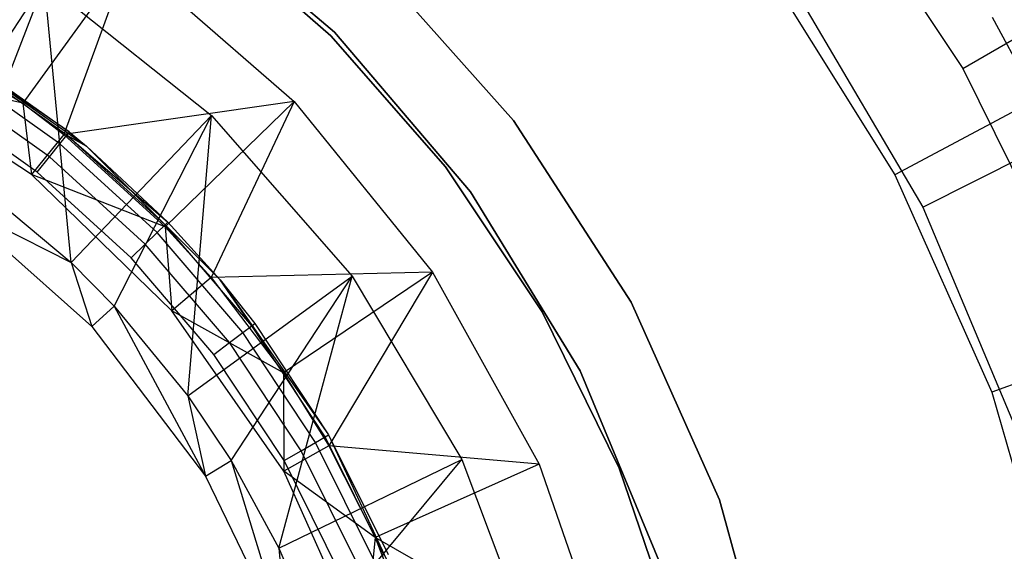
# Model space of a CAD drawing. Extents: x -91 to 92, y -91 to 92.
# Tile 236 of 256: x 12 to 32, y 9 to 19. Entities that reach past the tile are written whole.
import ezdxf

# ---------------------------------------------------------------- set-up
doc = ezdxf.new("R2010")
doc.units = 0
doc.header["$LTSCALE"] = 25.4
doc.layers.get('0').update_dxf_attribs({"linetype": 'CONTINUOUS'})

# ---------------------------------------------------------------- blocks, each defined once
blk = doc.blocks.new('NL2500012258_STL_2')
at = {"color": 0}
for p, q in [((120.506, 21.52, 147.182), (123.075, 17.675, 147.182)), ((120.506, 21.52, 147.182), (123.075, 17.675, 147.182)), ((107.743, 21.028, 1717), (110.846, 18.379, 1717)), ((110.846, 18.379, 1641), (107.743, 21.028, 1641)), ((110.846, 18.379, 1641), (107.743, 21.028, 1641)), ((107.743, 21.028, 1717), (110.846, 18.379, 1717)), ((110.775, 18.308, 1644), (108.228, 20.542, 1644)), ((108.228, 20.542, 1643), (110.775, 18.308, 1643)), ((110.775, 18.308, 1644), (108.228, 20.542, 1644)), ((108.228, 20.542, 1643), (110.775, 18.308, 1643)), ((106.841, 19.83, 179), (104.787, 16.996, 182.5)), ((106.841, 19.83, 179), (104.787, 16.996, 182.5)), ((106.841, 19.83, 179), (105.582, 16.39, 182.5)), ((106.841, 19.83, 179), (105.582, 16.39, 182.5)), ((106.841, 19.83, 179), (110.067, 17.032, 179)), ((106.841, 19.83, 179), (110.067, 17.032, 179)), ((114.332, 16.665, 1717), (111.53, 19.808, 1717)), ((111.53, 19.808, 1641), (114.332, 16.665, 1641)), ((114.332, 16.665, 1717), (111.53, 19.808, 1717)), ((111.53, 19.808, 1641), (114.332, 16.665, 1641)), ((119.291, 19.53, 177.5), (121.749, 15.606, 177.5)), ((119.291, 19.53, 177.5), (121.749, 15.606, 177.5)), ((103.032, 16.045, 181.452), (105.206, 19.346, 177.5)), ((103.032, 16.045, 181.452), (105.206, 19.346, 177.5)), ((103.742, 15.555, 181.452), (105.206, 19.346, 177.5)), ((103.742, 15.555, 181.452), (105.206, 19.346, 177.5)), ((105.728, 13.899, 181.452), (105.206, 19.346, 177.5)), ((105.206, 19.346, 177.5), (108.456, 16.759, 177.5)), ((105.728, 13.899, 181.452), (105.206, 19.346, 177.5)), ((105.206, 19.346, 177.5), (108.456, 16.759, 177.5)), ((119.977, 18.902, 179), (122.296, 14.979, 179)), ((119.977, 18.902, 179), (122.296, 14.979, 179)), ((123.075, 17.675, 147.182), (124.807, 18.675, 149.182)), ((123.075, 17.675, 147.182), (124.807, 18.675, 149.182)), ((125.264, 15.662, 164.182), (123.653, 18.665, 164.182)), ((125.264, 15.662, 164.182), (123.653, 18.665, 164.182)), ((102.242, 18.577, 182.5), (104.787, 16.996, 182.5)), ((102.242, 18.577, 182.5), (104.787, 16.996, 182.5)), ((103.011, 18.273, 164.182), (106.024, 16.164, 164.182)), ((105.689, 16.439, 172.682), (103.011, 18.273, 164.182)), ((105.689, 16.439, 172.682), (103.011, 18.273, 164.182)), ((103.011, 18.273, 164.182), (106.024, 16.164, 164.182)), ((113.009, 15.761, 1644), (110.775, 18.308, 1644)), ((110.775, 18.308, 1643), (113.009, 15.761, 1643)), ((110.775, 18.308, 1644), (110.775, 18.308, 1643)), ((113.009, 15.761, 1644), (110.775, 18.308, 1644)), ((110.775, 18.308, 1643), (113.009, 15.761, 1643)), ((110.775, 18.308, 1644), (110.775, 18.308, 1643)), ((110.846, 18.379, 1717), (113.495, 15.276, 1717)), ((113.495, 15.276, 1641), (110.846, 18.379, 1641)), ((110.846, 18.379, 1641), (110.846, 18.379, 1717)), ((110.846, 18.379, 1641), (110.846, 18.379, 1717)), ((113.495, 15.276, 1641), (110.846, 18.379, 1641)), ((110.846, 18.379, 1717), (113.495, 15.276, 1717)), ((105.641, 16.379, 173.065), (103.529, 17.875, 173.065)), ((105.641, 16.379, 173.065), (103.529, 17.875, 173.065)), ((103.569, 17.94, 172.682), (105.689, 16.439, 172.682)), ((103.569, 17.94, 172.682), (105.689, 16.439, 172.682)), ((126.162, 17.958, 172.5), (121.749, 15.606, 177.5)), ((126.162, 17.958, 172.5), (121.749, 15.606, 177.5)), ((104.957, 15.61, 186), (101.776, 17.692, 186)), ((104.787, 16.996, 182.5), (101.776, 17.692, 186)), ((104.957, 15.61, 186), (101.776, 17.692, 186)), ((104.787, 16.996, 182.5), (101.776, 17.692, 186)), ((105.506, 16.21, 173.389), (103.415, 17.691, 173.389)), ((105.506, 16.21, 173.389), (103.415, 17.691, 173.389)), ((122.296, 14.979, 179), (127.653, 17.67, 173.005)), ((122.296, 14.979, 179), (127.653, 17.67, 173.005)), ((123.075, 17.675, 147.182), (125.12, 13.528, 147.182)), ((123.075, 17.675, 147.182), (125.12, 13.528, 147.182)), ((105.302, 15.958, 173.606), (103.244, 17.415, 173.606)), ((105.302, 15.958, 173.606), (103.244, 17.415, 173.606)), ((105.062, 15.66, 173.682), (103.042, 17.089, 173.682)), ((105.062, 15.66, 173.682), (103.042, 17.089, 173.682)), ((104.787, 16.996, 182.5), (105.582, 16.39, 182.5)), ((104.787, 16.996, 182.5), (105.582, 16.39, 182.5)), ((104.787, 16.996, 182.5), (104.957, 15.61, 186)), ((104.787, 16.996, 182.5), (104.957, 15.61, 186)), ((110.067, 17.032, 179), (105.582, 16.39, 182.5)), ((110.067, 17.032, 179), (105.582, 16.39, 182.5)), ((110.067, 17.032, 179), (107.552, 14.598, 182.5)), ((110.067, 17.032, 179), (107.552, 14.598, 182.5)), ((110.067, 17.032, 179), (108.448, 13.611, 182.5)), ((110.067, 17.032, 179), (108.448, 13.611, 182.5)), ((110.067, 17.032, 179), (112.758, 13.715, 179)), ((110.067, 17.032, 179), (112.758, 13.715, 179)), ((105.728, 13.899, 181.452), (108.456, 16.759, 177.5)), ((105.728, 13.899, 181.452), (108.456, 16.759, 177.5)), ((106.561, 13.055, 181.452), (108.456, 16.759, 177.5)), ((106.561, 13.055, 181.452), (108.456, 16.759, 177.5)), ((107.998, 11.307, 181.452), (108.456, 16.759, 177.5)), ((107.998, 11.307, 181.452), (108.456, 16.759, 177.5)), ((108.456, 16.759, 177.5), (111.193, 13.634, 177.5)), ((108.456, 16.759, 177.5), (111.193, 13.634, 177.5)), ((116.62, 13.131, 1717), (114.332, 16.665, 1717)), ((114.332, 16.665, 1641), (116.62, 13.131, 1641)), ((114.332, 16.665, 1717), (114.332, 16.665, 1641)), ((116.62, 13.131, 1717), (114.332, 16.665, 1717)), ((114.332, 16.665, 1641), (116.62, 13.131, 1641)), ((114.332, 16.665, 1717), (114.332, 16.665, 1641)), ((105.582, 16.39, 182.5), (104.957, 15.61, 186)), ((105.582, 16.39, 182.5), (104.957, 15.61, 186)), ((105.506, 16.21, 173.389), (105.641, 16.379, 173.065)), ((105.506, 16.21, 173.389), (105.641, 16.379, 173.065)), ((105.582, 16.39, 182.5), (107.552, 14.598, 182.5)), ((105.582, 16.39, 182.5), (107.552, 14.598, 182.5)), ((105.689, 16.439, 172.682), (105.641, 16.379, 173.065)), ((105.689, 16.439, 172.682), (105.641, 16.379, 173.065)), ((107.554, 14.635, 173.065), (105.641, 16.379, 173.065)), ((105.641, 16.379, 173.065), (106.024, 16.164, 172.682)), ((105.641, 16.379, 173.065), (106.024, 16.164, 172.682)), ((105.641, 16.379, 173.065), (107.609, 14.688, 172.682)), ((105.641, 16.379, 173.065), (107.609, 14.688, 172.682)), ((107.554, 14.635, 173.065), (105.641, 16.379, 173.065)), ((105.689, 16.439, 172.682), (106.024, 16.164, 164.182)), ((105.689, 16.439, 172.682), (106.024, 16.164, 164.182)), ((105.689, 16.439, 172.682), (106.024, 16.164, 172.682)), ((105.689, 16.439, 172.682), (106.024, 16.164, 172.682)), ((105.302, 15.958, 173.606), (105.506, 16.21, 173.389)), ((105.302, 15.958, 173.606), (105.506, 16.21, 173.389)), ((107.399, 14.485, 173.389), (105.506, 16.21, 173.389)), ((107.399, 14.485, 173.389), (105.506, 16.21, 173.389)), ((106.024, 16.164, 164.182), (108.625, 13.563, 164.182)), ((106.024, 16.164, 164.182), (107.609, 14.688, 172.682)), ((106.024, 16.164, 164.182), (108.625, 13.563, 164.182)), ((106.024, 16.164, 172.682), (106.024, 16.164, 164.182)), ((106.024, 16.164, 172.682), (106.024, 16.164, 164.182)), ((106.024, 16.164, 172.682), (107.609, 14.688, 172.682)), ((106.024, 16.164, 164.182), (107.609, 14.688, 172.682)), ((106.024, 16.164, 172.682), (107.609, 14.688, 172.682)), ((105.062, 15.66, 173.682), (105.302, 15.958, 173.606)), ((105.062, 15.66, 173.682), (105.302, 15.958, 173.606)), ((107.166, 14.259, 173.606), (105.302, 15.958, 173.606)), ((107.166, 14.259, 173.606), (105.302, 15.958, 173.606)), ((114.891, 12.944, 1644), (113.009, 15.761, 1644)), ((113.009, 15.761, 1643), (114.891, 12.944, 1643)), ((113.009, 15.761, 1644), (113.009, 15.761, 1643)), ((114.891, 12.944, 1644), (113.009, 15.761, 1644)), ((113.009, 15.761, 1643), (114.891, 12.944, 1643)), ((113.009, 15.761, 1644), (113.009, 15.761, 1643)), ((103.742, 15.555, 181.452), (105.728, 13.899, 181.452)), ((103.742, 15.555, 181.452), (105.728, 13.899, 181.452)), ((107.686, 12.963, 186), (104.957, 15.61, 186)), ((107.552, 14.598, 182.5), (104.957, 15.61, 186)), ((107.686, 12.963, 186), (104.957, 15.61, 186)), ((107.552, 14.598, 182.5), (104.957, 15.61, 186)), ((106.891, 13.992, 173.682), (105.062, 15.66, 173.682)), ((106.891, 13.992, 173.682), (105.062, 15.66, 173.682)), ((121.749, 15.606, 177.5), (123.637, 11.378, 177.5)), ((121.749, 15.606, 177.5), (123.637, 11.378, 177.5)), ((113.495, 15.276, 1717), (115.627, 11.798, 1717)), ((115.627, 11.798, 1641), (113.495, 15.276, 1641)), ((113.495, 15.276, 1641), (113.495, 15.276, 1717)), ((113.495, 15.276, 1641), (113.495, 15.276, 1717)), ((115.627, 11.798, 1641), (113.495, 15.276, 1641)), ((113.495, 15.276, 1717), (115.627, 11.798, 1717)), ((103.398, 15.081, 183.5), (106.131, 12.657, 183.5)), ((103.398, 15.081, 183.5), (105.728, 13.899, 181.452)), ((103.398, 15.081, 183.5), (106.131, 12.657, 183.5)), ((103.398, 15.081, 183.5), (105.728, 13.899, 181.452)), ((122.296, 14.979, 179), (124.058, 10.777, 179)), ((122.296, 14.979, 179), (124.058, 10.777, 179)), ((107.399, 14.485, 173.389), (107.554, 14.635, 173.065)), ((107.399, 14.485, 173.389), (107.554, 14.635, 173.065)), ((107.552, 14.598, 182.5), (108.448, 13.611, 182.5)), ((107.552, 14.598, 182.5), (108.448, 13.611, 182.5)), ((107.552, 14.598, 182.5), (107.686, 12.963, 186)), ((107.552, 14.598, 182.5), (107.686, 12.963, 186)), ((107.554, 14.635, 173.065), (107.609, 14.688, 172.682)), ((107.554, 14.635, 173.065), (107.609, 14.688, 172.682)), ((109.238, 12.67, 173.065), (107.554, 14.635, 173.065)), ((107.554, 14.635, 173.065), (108.625, 13.563, 172.682)), ((107.554, 14.635, 173.065), (108.625, 13.563, 172.682)), ((109.238, 12.67, 173.065), (107.554, 14.635, 173.065)), ((107.609, 14.688, 172.682), (108.625, 13.563, 164.182)), ((107.609, 14.688, 172.682), (108.625, 13.563, 164.182)), ((107.609, 14.688, 172.682), (108.625, 13.563, 172.682)), ((107.609, 14.688, 172.682), (108.625, 13.563, 172.682)), ((107.166, 14.259, 173.606), (107.399, 14.485, 173.389)), ((107.166, 14.259, 173.606), (107.399, 14.485, 173.389)), ((109.065, 12.539, 173.389), (107.399, 14.485, 173.389)), ((109.065, 12.539, 173.389), (107.399, 14.485, 173.389)), ((106.891, 13.992, 173.682), (107.166, 14.259, 173.606)), ((106.891, 13.992, 173.682), (107.166, 14.259, 173.606)), ((108.807, 12.344, 173.606), (107.166, 14.259, 173.606)), ((108.807, 12.344, 173.606), (107.166, 14.259, 173.606)), ((108.501, 12.113, 173.682), (106.891, 13.992, 173.682)), ((108.501, 12.113, 173.682), (106.891, 13.992, 173.682)), ((105.728, 13.899, 181.452), (106.131, 12.657, 183.5)), ((105.728, 13.899, 181.452), (106.131, 12.657, 183.5)), ((105.728, 13.899, 181.452), (106.561, 13.055, 181.452)), ((105.728, 13.899, 181.452), (106.561, 13.055, 181.452)), ((108.448, 13.611, 182.5), (107.686, 12.963, 186)), ((108.448, 13.611, 182.5), (107.686, 12.963, 186)), ((107.998, 11.307, 181.452), (111.193, 13.634, 177.5)), ((107.998, 11.307, 181.452), (111.193, 13.634, 177.5)), ((112.758, 13.715, 179), (108.448, 13.611, 182.5)), ((112.758, 13.715, 179), (108.448, 13.611, 182.5)), ((108.448, 13.611, 182.5), (109.858, 11.755, 182.5)), ((108.448, 13.611, 182.5), (109.858, 11.755, 182.5)), ((108.838, 10.053, 181.452), (111.193, 13.634, 177.5)), ((108.838, 10.053, 181.452), (111.193, 13.634, 177.5)), ((109.768, 8.351, 181.452), (111.193, 13.634, 177.5)), ((109.768, 8.351, 181.452), (111.193, 13.634, 177.5)), ((112.758, 13.715, 179), (109.858, 11.755, 182.5)), ((112.758, 13.715, 179), (109.858, 11.755, 182.5)), ((112.758, 13.715, 179), (110.736, 10.34, 182.5)), ((112.758, 13.715, 179), (110.736, 10.34, 182.5)), ((111.193, 13.634, 177.5), (113.327, 10.07, 177.5)), ((111.193, 13.634, 177.5), (113.327, 10.07, 177.5)), ((112.758, 13.715, 179), (114.832, 9.982, 179)), ((112.758, 13.715, 179), (114.832, 9.982, 179)), ((108.625, 13.563, 164.182), (110.734, 10.55, 164.182)), ((108.625, 13.563, 164.182), (109.299, 12.716, 172.682)), ((108.625, 13.563, 164.182), (110.734, 10.55, 164.182)), ((108.625, 13.563, 172.682), (108.625, 13.563, 164.182)), ((108.625, 13.563, 172.682), (108.625, 13.563, 164.182)), ((108.625, 13.563, 172.682), (109.299, 12.716, 172.682)), ((108.625, 13.563, 164.182), (109.299, 12.716, 172.682)), ((109.238, 12.67, 173.065), (108.625, 13.563, 172.682)), ((109.238, 12.67, 173.065), (108.625, 13.563, 172.682)), ((108.625, 13.563, 172.682), (109.299, 12.716, 172.682)), ((106.561, 13.055, 181.452), (106.131, 12.657, 183.5)), ((106.561, 13.055, 181.452), (106.131, 12.657, 183.5)), ((106.561, 13.055, 181.452), (108.339, 9.747, 183.5)), ((106.561, 13.055, 181.452), (108.339, 9.747, 183.5)), ((106.561, 13.055, 181.452), (107.998, 11.307, 181.452)), ((106.561, 13.055, 181.452), (107.998, 11.307, 181.452)), ((118.342, 9.289, 1717), (116.62, 13.131, 1717)), ((116.62, 13.131, 1641), (118.342, 9.289, 1641)), ((116.62, 13.131, 1717), (116.62, 13.131, 1641)), ((118.342, 9.289, 1717), (116.62, 13.131, 1717)), ((116.62, 13.131, 1641), (118.342, 9.289, 1641)), ((116.62, 13.131, 1717), (116.62, 13.131, 1641)), ((128.334, 13.093, 172.5), (123.637, 11.378, 177.5)), ((128.334, 13.093, 172.5), (123.637, 11.378, 177.5)), ((109.866, 9.847, 186), (107.686, 12.963, 186)), ((109.858, 11.755, 182.5), (107.686, 12.963, 186)), ((109.866, 9.847, 186), (107.686, 12.963, 186)), ((109.858, 11.755, 182.5), (107.686, 12.963, 186)), ((116.39, 9.905, 1644), (114.891, 12.944, 1644)), ((114.891, 12.944, 1643), (116.39, 9.905, 1643)), ((114.891, 12.944, 1644), (114.891, 12.944, 1643)), ((116.39, 9.905, 1644), (114.891, 12.944, 1644)), ((114.891, 12.944, 1643), (116.39, 9.905, 1643)), ((114.891, 12.944, 1644), (114.891, 12.944, 1643)), ((106.131, 12.657, 183.5), (108.339, 9.747, 183.5)), ((106.131, 12.657, 183.5), (108.339, 9.747, 183.5)), ((109.065, 12.539, 173.389), (109.238, 12.67, 173.065)), ((109.065, 12.539, 173.389), (109.238, 12.67, 173.065)), ((109.238, 12.67, 173.065), (109.299, 12.716, 172.682)), ((109.238, 12.67, 173.065), (109.299, 12.716, 172.682)), ((110.668, 10.512, 173.065), (109.238, 12.67, 173.065)), ((110.668, 10.512, 173.065), (109.238, 12.67, 173.065)), ((109.299, 12.716, 172.682), (110.734, 10.55, 164.182)), ((109.299, 12.716, 172.682), (110.734, 10.55, 164.182)), ((109.299, 12.716, 172.682), (110.734, 10.55, 172.682)), ((109.299, 12.716, 172.682), (110.734, 10.55, 172.682)), ((108.807, 12.344, 173.606), (109.065, 12.539, 173.389)), ((108.807, 12.344, 173.606), (109.065, 12.539, 173.389)), ((110.481, 10.404, 173.389), (109.065, 12.539, 173.389)), ((110.481, 10.404, 173.389), (109.065, 12.539, 173.389)), ((108.501, 12.113, 173.682), (108.807, 12.344, 173.606)), ((108.501, 12.113, 173.682), (108.807, 12.344, 173.606)), ((110.2, 10.241, 173.606), (108.807, 12.344, 173.606)), ((110.2, 10.241, 173.606), (108.807, 12.344, 173.606)), ((109.868, 10.05, 173.682), (108.501, 12.113, 173.682)), ((109.868, 10.05, 173.682), (108.501, 12.113, 173.682)), ((109.858, 11.755, 182.5), (110.736, 10.34, 182.5)), ((109.858, 11.755, 182.5), (110.736, 10.34, 182.5)), ((109.858, 11.755, 182.5), (109.866, 9.847, 186)), ((109.858, 11.755, 182.5), (109.866, 9.847, 186)), ((115.627, 11.798, 1717), (117.189, 8.028, 1717)), ((117.189, 8.028, 1641), (115.627, 11.798, 1641)), ((115.627, 11.798, 1641), (115.627, 11.798, 1717)), ((115.627, 11.798, 1641), (115.627, 11.798, 1717)), ((117.189, 8.028, 1641), (115.627, 11.798, 1641)), ((115.627, 11.798, 1717), (117.189, 8.028, 1717)), ((107.998, 11.307, 181.452), (108.339, 9.747, 183.5)), ((107.998, 11.307, 181.452), (108.339, 9.747, 183.5)), ((107.998, 11.307, 181.452), (108.838, 10.053, 181.452)), ((107.998, 11.307, 181.452), (108.838, 10.053, 181.452)), ((123.637, 11.378, 177.5), (124.918, 6.929, 177.5)), ((123.637, 11.378, 177.5), (124.918, 6.929, 177.5)), ((110.668, 10.512, 173.065), (110.734, 10.55, 172.682)), ((110.668, 10.512, 173.065), (110.734, 10.55, 172.682)), ((110.734, 10.55, 164.182), (112.289, 7.217, 164.182)), ((110.734, 10.55, 164.182), (111.892, 8.224, 172.682)), ((110.734, 10.55, 164.182), (112.289, 7.217, 164.182)), ((110.734, 10.55, 172.682), (110.734, 10.55, 164.182)), ((110.734, 10.55, 172.682), (110.734, 10.55, 164.182)), ((110.734, 10.55, 172.682), (111.892, 8.224, 172.682)), ((110.734, 10.55, 164.182), (111.892, 8.224, 172.682)), ((110.734, 10.55, 172.682), (111.892, 8.224, 172.682)), ((110.2, 10.241, 173.606), (110.481, 10.404, 173.389)), ((110.2, 10.241, 173.606), (110.481, 10.404, 173.389)), ((110.481, 10.404, 173.389), (110.668, 10.512, 173.065)), ((110.481, 10.404, 173.389), (110.668, 10.512, 173.065)), ((111.622, 8.11, 173.389), (110.481, 10.404, 173.389)), ((111.622, 8.11, 173.389), (110.481, 10.404, 173.389)), ((111.822, 8.195, 173.065), (110.668, 10.512, 173.065)), ((111.822, 8.195, 173.065), (110.668, 10.512, 173.065)), ((110.736, 10.34, 182.5), (109.866, 9.847, 186)), ((110.736, 10.34, 182.5), (109.866, 9.847, 186)), ((109.868, 10.05, 173.682), (110.2, 10.241, 173.606)), ((109.868, 10.05, 173.682), (110.2, 10.241, 173.606)), ((111.324, 7.984, 173.606), (110.2, 10.241, 173.606)), ((111.324, 7.984, 173.606), (110.2, 10.241, 173.606)), ((114.832, 9.982, 179), (110.736, 10.34, 182.5)), ((110.736, 10.34, 182.5), (111.637, 8.556, 182.5)), ((114.832, 9.982, 179), (110.736, 10.34, 182.5)), ((110.736, 10.34, 182.5), (111.637, 8.556, 182.5)), ((108.339, 9.747, 183.5), (108.838, 10.053, 181.452)), ((108.339, 9.747, 183.5), (108.838, 10.053, 181.452)), ((108.838, 10.053, 181.452), (109.937, 6.462, 183.5)), ((108.838, 10.053, 181.452), (109.937, 6.462, 183.5)), ((108.838, 10.053, 181.452), (109.768, 8.351, 181.452)), ((108.838, 10.053, 181.452), (109.768, 8.351, 181.452)), ((109.768, 8.351, 181.452), (113.327, 10.07, 177.5)), ((109.768, 8.351, 181.452), (113.327, 10.07, 177.5)), ((110.971, 7.835, 173.682), (109.868, 10.05, 173.682)), ((110.971, 7.835, 173.682), (109.868, 10.05, 173.682)), ((110.485, 6.665, 181.452), (113.327, 10.07, 177.5)), ((110.485, 6.665, 181.452), (113.327, 10.07, 177.5)), ((114.832, 9.982, 179), (111.637, 8.556, 182.5)), ((114.832, 9.982, 179), (111.637, 8.556, 182.5)), ((113.327, 10.07, 177.5), (114.791, 6.182, 177.5)), ((113.327, 10.07, 177.5), (114.791, 6.182, 177.5)), ((114.832, 9.982, 179), (116.227, 5.946, 179)), ((114.832, 9.982, 179), (116.227, 5.946, 179)), ((111.416, 6.375, 186), (109.866, 9.847, 186)), ((111.637, 8.556, 182.5), (109.866, 9.847, 186)), ((111.416, 6.375, 186), (109.866, 9.847, 186)), ((111.637, 8.556, 182.5), (109.866, 9.847, 186)), ((117.479, 6.697, 1644), (116.39, 9.905, 1644)), ((116.39, 9.905, 1643), (117.479, 6.697, 1643)), ((116.39, 9.905, 1644), (116.39, 9.905, 1643)), ((117.479, 6.697, 1644), (116.39, 9.905, 1644)), ((116.39, 9.905, 1643), (117.479, 6.697, 1643)), ((116.39, 9.905, 1644), (116.39, 9.905, 1643)), ((108.339, 9.747, 183.5), (109.937, 6.462, 183.5)), ((108.339, 9.747, 183.5), (109.937, 6.462, 183.5)), ((119.458, 5.23, 1717), (118.342, 9.289, 1717)), ((118.342, 9.289, 1641), (119.458, 5.23, 1641)), ((118.342, 9.289, 1717), (118.342, 9.289, 1641)), ((119.458, 5.23, 1717), (118.342, 9.289, 1717)), ((118.342, 9.289, 1641), (119.458, 5.23, 1641)), ((118.342, 9.289, 1717), (118.342, 9.289, 1641)), ((111.637, 8.556, 182.5), (111.416, 6.375, 186)), ((111.637, 8.556, 182.5), (111.416, 6.375, 186)), ((116.227, 5.946, 179), (111.637, 8.556, 182.5)), ((111.637, 8.556, 182.5), (112.364, 6.694, 182.5)), ((116.227, 5.946, 179), (111.637, 8.556, 182.5)), ((111.637, 8.556, 182.5), (112.364, 6.694, 182.5)), ((109.768, 8.351, 181.452), (109.937, 6.462, 183.5)), ((109.768, 8.351, 181.452), (109.937, 6.462, 183.5)), ((109.768, 8.351, 181.452), (110.485, 6.665, 181.452)), ((109.768, 8.351, 181.452), (110.485, 6.665, 181.452))]:
    blk.add_line(p, q, dxfattribs=at)

msp = doc.modelspace()

# ---------------------------------------------------------------- block references
at = {"color": 0}
msp.add_blockref('NL2500012258_STL_2', (-92.243, 0.428, -1717), dxfattribs=at)

doc.saveas('drawing.dxf')
